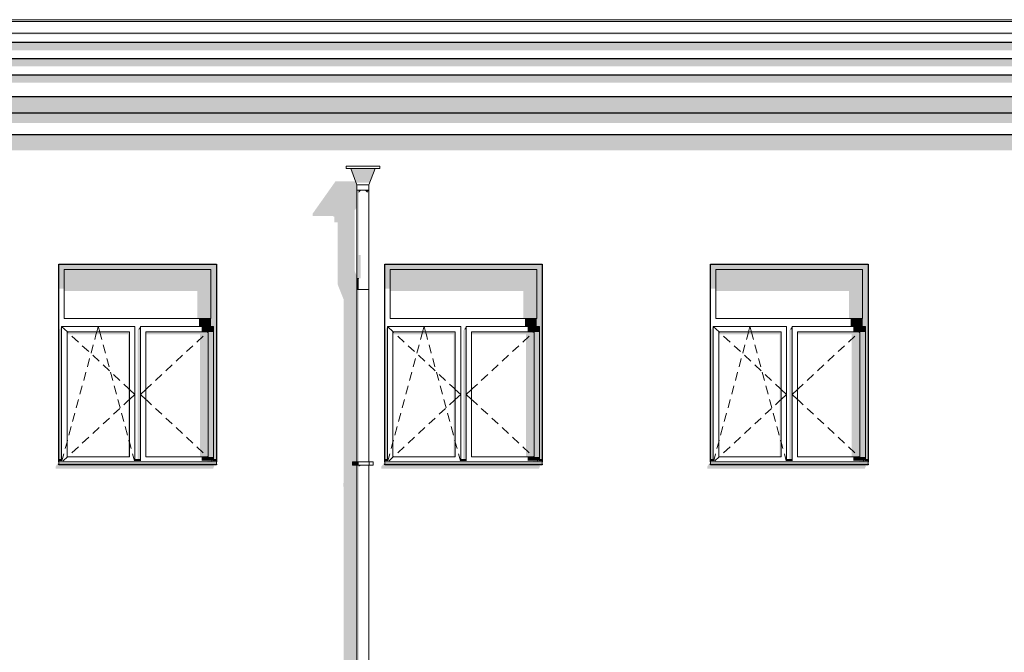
# Model space of a CAD drawing. Header units: millimetres. Extents: x -95523 to 190468, y -7401 to 17692.
# Tile 136 of 139: x 172337 to 181402, y 6478 to 12302. Entities that reach past the tile are written whole.
import ezdxf

# ---------------------------------------------------------------- set-up
doc = ezdxf.new("R2010")
doc.units = ezdxf.units.MM
doc.header["$MEASUREMENT"] = 0
for name, color, linetype in [('1 Молдинги', 7, 'Continuous'), ('Конструктив - Стены Несущие', 7, 'Continuous'), ('Новый_1 ВОДОСТОК', 7, 'Continuous'), ('Новый_1_Конструктив-парапет', 7, 'Continuous'), ('Новый_Фартук парапета', 7, 'Continuous'), ('Окна Archicad', 7, 'Continuous')]:
    doc.layers.add(name, color=color, linetype=linetype)
for name, color, linetype, lineweight in [('1 Молдинги_Ном._пера__21', 7, 'Continuous', 30), ('Новый_1 ВОДОСТОК_Ном._пера__120', 7, 'Continuous', 5), ('Новый_Фартук парапета_Ном._пера__120', 7, 'Continuous', 5), ('Окна Archicad_Ном._пера__120', 7, 'Continuous', 5), ('Окна Archicad_Ном._пера__21', 7, 'Continuous', 30)]:
    doc.layers.add(name, color=color, linetype=linetype, lineweight=lineweight)

# ---------------------------------------------------------------- blocks, each defined once
blk = doc.blocks.new('Элемент Разреза_41_1', base_point=(95180.8, -197.5))
at = {"layer": 'Конструктив - Стены Несущие', "linetype": 'Continuous', "lineweight": 0, "true_color": 0x000000}
blk.add_hatch(color=18, dxfattribs=at).paths.add_polyline_path([(175318.1, 4005.2), (175321, 3996.9), (175321, 3652.5), (175442.6, 3652.5), (175442.6, 4202.1), (175402.6, 4202.1), (175402.6, 4232.1), (175442.6, 4232.1), (175442.6, 6202.1), (175402.6, 6202.1), (175402.6, 6232.1), (175442.6, 6232.1), (175442.6, 7352.5), (175321, 7352.5), (175321, 6047.7), (175318.1, 6035.2), (175318.1, 6005.2), (175321, 5996.9), (175321, 4047.7), (175318.1, 4035.2)])
blk = doc.blocks.new('Элемент Разреза_94_1', base_point=(95180.8, -197.5))
at = {"layer": 'Конструктив - Стены Несущие', "linetype": 'Continuous', "lineweight": 0, "true_color": 0x000000}
for points in [[(175033.8, 10495.7), (175219.6, 10495.7), (175233.8, 10487.1), (175233.8, 10437.1), (175266, 10437.1), (175266, 9864.8), (175271.9, 9846.4), (175321, 9724.3), (175321, 8047.7), (175318.1, 8035.2), (175318.1, 8005.2), (175321, 7996.9), (175321, 7352.5), (175442.6, 7352.5), (175442.6, 8202.1), (175402.6, 8202.1), (175402.6, 8232.1), (175442.6, 8232.1), (175442.6, 9935.9), (175421.6, 9988.2), (175421.6, 10547.1), (175442.6, 10576.9), (175442.6, 10692.5), (175158.8, 10692.5), (175033.8, 10515.7)], [(172668, 8168.2), (174118, 8168.2), (174128, 8192.3), (174120.8, 8192.3), (174127.7, 8202.5), (172698, 8202.5), (172698, 8232.5), (172668, 8188.2)], [(175668, 8188.2), (175668, 8168.2), (177118, 8168.2), (177128, 8192.3), (177120.8, 8192.3), (177127.7, 8202.5), (175698, 8202.5), (175698, 8232.5)], [(178698, 8232.5), (178668, 8188.2), (178668, 8168.2), (180118, 8168.2), (180128, 8192.3), (180120.8, 8192.3), (180127.7, 8202.5), (178698, 8202.5)]]:
    blk.add_hatch(color=18, dxfattribs=at).paths.add_polyline_path(points)
blk = doc.blocks.new('Элемент Разреза_97_1', base_point=(95180.8, -197.5))
at = {"layer": 'Окна Archicad', "linetype": 'Continuous', "lineweight": 0, "true_color": 0x000000}
for points in [[(178748, 10002.5), (180098, 10002.5), (180148, 10002.5), (180148, 10052.5), (178698, 10052.5), (178698, 10002.5)], [(178748, 10002.5), (178698, 10002.5), (178698, 9826.2), (178748, 9826.2)], [(180098, 10002.5), (178748, 10002.5), (178748, 9805), (179973, 9805), (179973, 9552.5), (180098, 9552.5)], [(180123, 8252.5), (180148, 8252.5), (180148, 10002.5), (180098, 10002.5), (180098, 9552.5), (180098, 9477.5), (180123, 9477.5)], [(180098, 9552.5), (179988, 9552.5), (179988, 9477.5), (180098, 9477.5)], [(178723, 9477.5), (178698, 9442.1), (178698, 8252.5), (178723, 8252.5)], [(179423, 8252.5), (179448, 8252.5), (179448, 9452.5), (179430.3, 9452.5), (179423, 9442.1)], [(179430.3, 9452.5), (179448, 9452.5), (179448, 9477.5)], [(180123, 9477.5), (180013, 9477.5), (180013, 9427.5), (180123, 9427.5)], [(179348, 9427.5), (178773, 9427.5), (178773, 9406.2), (179333, 9406.2), (179333, 8277.5), (179348, 8277.5)], [(180073, 9427.5), (179498, 9427.5), (179498, 9406.2), (179998, 9406.2), (179998, 8277.5), (180073, 8277.5)], [(180073, 9427.5), (180073, 8277.5), (180123, 8277.5), (180123, 9427.5)], [(178723, 8252.5), (178699, 8252.5), (178699, 8242.5), (178723, 8242.5)], [(179448, 8252.5), (179424, 8252.5), (179424, 8242.5), (179448, 8242.5)], [(180013, 8277.5), (180013, 8240.9), (180123, 8240.9), (180123, 8277.5)], [(180123, 8252.5), (180123, 8242.5), (180148, 8242.5), (180148, 8252.5)], [(178698, 8202.5), (180148, 8202.5), (180148, 8210.6), (178698, 8210.6)], [(178723, 8242.5), (178699, 8242.5), (178723, 8240.9)], [(179448, 8242.5), (179424, 8242.5), (179448, 8240.9)], [(180148, 8232.5), (180148, 8242.5), (180123, 8242.5), (180123, 8240.9), (180013, 8240.9)]]:
    blk.add_hatch(color=18, dxfattribs=at).paths.add_polyline_path(points)
at = {"layer": 'Окна Archicad_Ном._пера__120', "color": 7, "linetype": 'Continuous', "lineweight": 5}
for p, q in [((178748, 10002.5), (178748, 9552.5)), ((180098, 10002.5), (178748, 10002.5)), ((180098, 9552.5), (180098, 10002.5)), ((178748, 9552.5), (180098, 9552.5)), ((178723, 9427.5), (178723, 9477.5)), ((178723, 9477.5), (179398, 9477.5)), ((178723, 9477.5), (178777, 9427.5)), ((179047, 9427.5), (179060.5, 9477.5)), ((179074, 9427.5), (179060.5, 9477.5)), ((179398, 9477.5), (179398, 9427.5)), ((179448, 9427.5), (179448, 9477.5)), ((179448, 9477.5), (180123, 9477.5)), ((180123, 9477.5), (180069, 9427.5)), ((180123, 9477.5), (180123, 9427.5)), ((178723, 8277.5), (178723, 9427.5)), ((178773, 9427.5), (178773, 8277.5)), ((179348, 9427.5), (178773, 9427.5)), ((178777, 9427.5), (178781.7, 9423.1)), ((178818.4, 9389.1), (178877.1, 9334.8)), ((179028, 9357), (179039.7, 9400.2)), ((179039.7, 9400.2), (179047, 9427.5)), ((179081.4, 9400.2), (179074, 9427.5)), ((179093, 9357), (179081.4, 9400.2)), ((179348, 8277.5), (179348, 9427.5)), ((179398, 9427.5), (179398, 8277.5)), ((179448, 8277.5), (179448, 9427.5)), ((179498, 9427.5), (179498, 8277.5)), ((180073, 9427.5), (179498, 9427.5)), ((180027.6, 9389.1), (179968.9, 9334.8)), ((180069, 9427.5), (180064.3, 9423.1)), ((180073, 8277.5), (180073, 9427.5)), ((180123, 9427.5), (180123, 8277.5)), ((178913.8, 9300.8), (178972.5, 9246.5)), ((178994.1, 9231.5), (179014.9, 9308.7)), ((179126.9, 9231.5), (179106.1, 9308.7)), ((179932.2, 9300.8), (179873.5, 9246.5)), ((178960.2, 9106), (178981.1, 9183.2)), ((179009.2, 9212.5), (179067.9, 9158.1)), ((179160.8, 9106), (179139.9, 9183.2)), ((179836.8, 9212.5), (179778.1, 9158.1)), ((179104.6, 9124.2), (179163.3, 9069.8)), ((179741.4, 9124.2), (179682.7, 9069.8)), ((178926.3, 8980.5), (178947.2, 9057.7)), ((179194.7, 8980.5), (179173.8, 9057.7)), ((179199.9, 9035.8), (179258.6, 8981.5)), ((179646.1, 9035.8), (179587.4, 8981.5)), ((178892.4, 8855), (178913.3, 8932.2)), ((179228.6, 8855), (179207.7, 8932.2)), ((179295.3, 8947.5), (179339.3, 8906.8)), ((179339.3, 8906.8), (179348, 8898.8)), ((179348, 8898.8), (179398, 8852.5)), ((179498, 8898.8), (179448, 8852.5)), ((179506.7, 8906.8), (179498, 8898.8)), ((179550.7, 8947.5), (179506.7, 8906.8)), ((178858.6, 8729.5), (178879.4, 8806.7)), ((179262.5, 8729.5), (179241.6, 8806.7)), ((179295.3, 8757.4), (179339.3, 8798.1)), ((179339.3, 8798.1), (179348, 8806.2)), ((179348, 8806.2), (179398, 8852.5)), ((179498, 8806.2), (179448, 8852.5)), ((179506.7, 8798.1), (179498, 8806.2)), ((179550.7, 8757.4), (179506.7, 8798.1)), ((179199.9, 8669.1), (179258.6, 8723.4)), ((179646.1, 8669.1), (179587.4, 8723.4)), ((178824.7, 8604), (178845.5, 8681.2)), ((179104.6, 8580.7), (179163.3, 8635.1)), ((179296.3, 8604), (179275.5, 8681.2)), ((179741.4, 8580.7), (179682.7, 8635.1)), ((178790.8, 8478.5), (178811.6, 8555.7)), ((179009.2, 8492.4), (179067.9, 8546.8)), ((179330.2, 8478.5), (179309.4, 8555.7)), ((179836.8, 8492.4), (179778.1, 8546.8)), ((178913.8, 8404.1), (178972.5, 8458.5)), ((179932.2, 8404.1), (179873.5, 8458.5)), ((178756.9, 8353), (178773, 8412.6)), ((178773, 8412.6), (178777.7, 8430.2)), ((178818.4, 8315.8), (178877.1, 8370.1)), ((179348, 8412.6), (179343.3, 8430.2)), ((179364.1, 8353), (179348, 8412.6)), ((180027.6, 8315.8), (179968.9, 8370.1)), ((178723, 8252.5), (178698, 8252.5)), ((178723, 8240.9), (178723, 8277.5)), ((178726.6, 8240.9), (178743.9, 8304.7)), ((178737.6, 8240.9), (178777, 8277.5)), ((178773, 8277.5), (179348, 8277.5)), ((178777, 8277.5), (178781.7, 8281.8)), ((179394.4, 8240.9), (179377.2, 8304.7)), ((179398, 8277.5), (179398, 8240.9)), ((179448, 8252.5), (179398, 8252.5)), ((179448, 8240.9), (179448, 8277.5)), ((179498, 8277.5), (180073, 8277.5)), ((180069, 8277.5), (180064.3, 8281.8)), ((180108.4, 8240.9), (180069, 8277.5)), ((180123, 8277.5), (180123, 8240.9)), ((180148, 8252.5), (180123, 8252.5)), ((178723, 8242.5), (178698, 8242.5)), ((178698, 8232.5), (178698, 8230.6)), ((178698, 8230.6), (178698, 8210.6)), ((180148, 8230.6), (178698, 8230.6)), ((180148, 8210.6), (178698, 8210.6)), ((179448, 8242.5), (179398, 8242.5)), ((180148, 8242.5), (180123, 8242.5)), ((180148, 8232.5), (180148, 8230.6)), ((180148, 8230.6), (180148, 8210.6))]:
    blk.add_line(p, q, dxfattribs=at)
at = {"layer": 'Окна Archicad_Ном._пера__21', "color": 7, "linetype": 'Continuous', "lineweight": 30}
for p, q in [((178698, 10052.5), (180148, 10052.5)), ((178698, 8232.5), (178698, 10052.5)), ((180148, 10052.5), (180148, 8232.5)), ((178698, 8202.5), (178698, 8210.6)), ((180148, 8202.5), (178698, 8202.5)), ((180148, 8210.6), (180148, 8202.5))]:
    blk.add_line(p, q, dxfattribs=at)
blk = doc.blocks.new('Элемент Разреза_98_1', base_point=(95180.8, -197.5))
at = {"layer": 'Окна Archicad', "linetype": 'Continuous', "lineweight": 0, "true_color": 0x000000}
for points in [[(175698, 10052.5), (175698, 10002.5), (175748, 10002.5), (177098, 10002.5), (177148, 10002.5), (177148, 10052.5)], [(175698, 9826.2), (175748, 9826.2), (175748, 10002.5), (175698, 10002.5)], [(177098, 10002.5), (175748, 10002.5), (175748, 9805), (176973, 9805), (176973, 9552.5), (177098, 9552.5)], [(177123, 8252.5), (177148, 8252.5), (177148, 10002.5), (177098, 10002.5), (177098, 9552.5), (177098, 9477.5), (177123, 9477.5)], [(177098, 9552.5), (176988, 9552.5), (176988, 9477.5), (177098, 9477.5)], [(175723, 9477.5), (175698, 9442.1), (175698, 8252.5), (175723, 8252.5)], [(176423, 8252.5), (176448, 8252.5), (176448, 9452.5), (176430.3, 9452.5), (176423, 9442.1)], [(176430.3, 9452.5), (176448, 9452.5), (176448, 9477.5)], [(177013, 9427.5), (177123, 9427.5), (177123, 9477.5), (177013, 9477.5)], [(175773, 9427.5), (175773, 9406.2), (176333, 9406.2), (176333, 8277.5), (176348, 8277.5), (176348, 9427.5)], [(177073, 9427.5), (176498, 9427.5), (176498, 9406.2), (176998, 9406.2), (176998, 8277.5), (177073, 8277.5)], [(177073, 9427.5), (177073, 8277.5), (177123, 8277.5), (177123, 9427.5)], [(175699, 8252.5), (175699, 8242.5), (175723, 8242.5), (175723, 8252.5)], [(176424, 8252.5), (176424, 8242.5), (176448, 8242.5), (176448, 8252.5)], [(177123, 8277.5), (177013, 8277.5), (177013, 8240.9), (177123, 8240.9)], [(177123, 8252.5), (177123, 8242.5), (177148, 8242.5), (177148, 8252.5)], [(175698, 8202.5), (177148, 8202.5), (177148, 8210.6), (175698, 8210.6)], [(175723, 8242.5), (175699, 8242.5), (175723, 8240.9)], [(176448, 8242.5), (176424, 8242.5), (176448, 8240.9)], [(177148, 8232.5), (177148, 8242.5), (177123, 8242.5), (177123, 8240.9), (177013, 8240.9)]]:
    blk.add_hatch(color=18, dxfattribs=at).paths.add_polyline_path(points)
at = {"layer": 'Окна Archicad_Ном._пера__120', "color": 7, "linetype": 'Continuous', "lineweight": 5}
for p, q in [((175748, 10002.5), (175748, 9552.5)), ((177098, 10002.5), (175748, 10002.5)), ((177098, 9552.5), (177098, 10002.5)), ((175748, 9552.5), (177098, 9552.5)), ((175723, 9427.5), (175723, 9477.5)), ((175723, 9477.5), (176398, 9477.5)), ((175723, 9477.5), (175777, 9427.5)), ((176047, 9427.5), (176060.5, 9477.5)), ((176074, 9427.5), (176060.5, 9477.5)), ((176398, 9477.5), (176398, 9427.5)), ((176448, 9427.5), (176448, 9477.5)), ((176448, 9477.5), (177123, 9477.5)), ((177123, 9477.5), (177069, 9427.5)), ((177123, 9477.5), (177123, 9427.5)), ((175723, 8277.5), (175723, 9427.5)), ((175773, 9427.5), (175773, 8277.5)), ((176348, 9427.5), (175773, 9427.5)), ((175777, 9427.5), (175781.7, 9423.1)), ((175818.4, 9389.1), (175877.1, 9334.8)), ((176028, 9357), (176039.7, 9400.2)), ((176039.7, 9400.2), (176047, 9427.5)), ((176081.4, 9400.2), (176074, 9427.5)), ((176093, 9357), (176081.4, 9400.2)), ((176348, 8277.5), (176348, 9427.5)), ((176398, 9427.5), (176398, 8277.5)), ((176448, 8277.5), (176448, 9427.5)), ((176498, 9427.5), (176498, 8277.5)), ((177073, 9427.5), (176498, 9427.5)), ((177027.6, 9389.1), (176968.9, 9334.8)), ((177069, 9427.5), (177064.3, 9423.1)), ((177073, 8277.5), (177073, 9427.5)), ((177123, 9427.5), (177123, 8277.5)), ((175913.8, 9300.8), (175972.5, 9246.5)), ((175994.1, 9231.5), (176014.9, 9308.7)), ((176126.9, 9231.5), (176106.1, 9308.7)), ((176932.2, 9300.8), (176873.5, 9246.5)), ((175960.2, 9106), (175981.1, 9183.2)), ((176009.2, 9212.5), (176067.9, 9158.1)), ((176160.8, 9106), (176139.9, 9183.2)), ((176836.8, 9212.5), (176778.1, 9158.1)), ((176104.6, 9124.2), (176163.3, 9069.8)), ((176741.4, 9124.2), (176682.7, 9069.8)), ((175926.3, 8980.5), (175947.2, 9057.7)), ((176194.7, 8980.5), (176173.8, 9057.7)), ((176199.9, 9035.8), (176258.6, 8981.5)), ((176646.1, 9035.8), (176587.4, 8981.5)), ((175892.4, 8855), (175913.3, 8932.2)), ((176228.6, 8855), (176207.7, 8932.2)), ((176295.3, 8947.5), (176339.3, 8906.8)), ((176339.3, 8906.8), (176348, 8898.8)), ((176348, 8898.8), (176398, 8852.5)), ((176498, 8898.8), (176448, 8852.5)), ((176506.7, 8906.8), (176498, 8898.8)), ((176550.7, 8947.5), (176506.7, 8906.8)), ((175858.6, 8729.5), (175879.4, 8806.7)), ((176262.5, 8729.5), (176241.6, 8806.7)), ((176295.3, 8757.4), (176339.3, 8798.1)), ((176339.3, 8798.1), (176348, 8806.2)), ((176348, 8806.2), (176398, 8852.5)), ((176498, 8806.2), (176448, 8852.5)), ((176506.7, 8798.1), (176498, 8806.2)), ((176550.7, 8757.4), (176506.7, 8798.1)), ((176199.9, 8669.1), (176258.6, 8723.4)), ((176646.1, 8669.1), (176587.4, 8723.4)), ((175824.7, 8604), (175845.5, 8681.2)), ((176104.6, 8580.7), (176163.3, 8635.1)), ((176296.3, 8604), (176275.5, 8681.2)), ((176741.4, 8580.7), (176682.7, 8635.1)), ((175790.8, 8478.5), (175811.6, 8555.7)), ((176009.2, 8492.4), (176067.9, 8546.8)), ((176330.2, 8478.5), (176309.4, 8555.7)), ((176836.8, 8492.4), (176778.1, 8546.8)), ((175913.8, 8404.1), (175972.5, 8458.5)), ((176932.2, 8404.1), (176873.5, 8458.5)), ((175756.9, 8353), (175773, 8412.6)), ((175773, 8412.6), (175777.7, 8430.2)), ((175818.4, 8315.8), (175877.1, 8370.1)), ((176348, 8412.6), (176343.3, 8430.2)), ((176364.1, 8353), (176348, 8412.6)), ((177027.6, 8315.8), (176968.9, 8370.1)), ((175723, 8252.5), (175698, 8252.5)), ((175723, 8240.9), (175723, 8277.5)), ((175726.6, 8240.9), (175743.9, 8304.7)), ((175737.6, 8240.9), (175777, 8277.5)), ((175773, 8277.5), (176348, 8277.5)), ((175777, 8277.5), (175781.7, 8281.8)), ((176394.4, 8240.9), (176377.2, 8304.7)), ((176398, 8277.5), (176398, 8240.9)), ((176448, 8252.5), (176398, 8252.5)), ((176448, 8240.9), (176448, 8277.5)), ((176498, 8277.5), (177073, 8277.5)), ((177069, 8277.5), (177064.3, 8281.8)), ((177108.4, 8240.9), (177069, 8277.5)), ((177123, 8277.5), (177123, 8240.9)), ((177148, 8252.5), (177123, 8252.5)), ((175723, 8242.5), (175698, 8242.5)), ((175698, 8232.5), (175698, 8230.6)), ((175698, 8230.6), (175698, 8210.6)), ((177148, 8230.6), (175698, 8230.6)), ((177148, 8210.6), (175698, 8210.6)), ((176448, 8242.5), (176398, 8242.5)), ((177148, 8242.5), (177123, 8242.5)), ((177148, 8232.5), (177148, 8230.6)), ((177148, 8230.6), (177148, 8210.6))]:
    blk.add_line(p, q, dxfattribs=at)
at = {"layer": 'Окна Archicad_Ном._пера__21', "color": 7, "linetype": 'Continuous', "lineweight": 30}
for p, q in [((175698, 8232.5), (175698, 10052.5)), ((175698, 10052.5), (177148, 10052.5)), ((177148, 10052.5), (177148, 8232.5)), ((175698, 8202.5), (175698, 8210.6)), ((177148, 8202.5), (175698, 8202.5)), ((177148, 8210.6), (177148, 8202.5))]:
    blk.add_line(p, q, dxfattribs=at)
blk = doc.blocks.new('Элемент Разреза_99_1', base_point=(95180.8, -197.5))
at = {"layer": 'Окна Archicad', "linetype": 'Continuous', "lineweight": 0, "true_color": 0x000000}
for points in [[(172748, 10002.5), (174098, 10002.5), (174148, 10002.5), (174148, 10052.5), (172698, 10052.5), (172698, 10002.5)], [(172698, 9826.2), (172748, 9826.2), (172748, 10002.5), (172698, 10002.5)], [(174098, 10002.5), (172748, 10002.5), (172748, 9805), (173973, 9805), (173973, 9552.5), (174098, 9552.5)], [(174123, 8252.5), (174148, 8252.5), (174148, 10002.5), (174098, 10002.5), (174098, 9552.5), (174098, 9477.5), (174123, 9477.5)], [(174098, 9552.5), (173988, 9552.5), (173988, 9477.5), (174098, 9477.5)], [(172723, 9477.5), (172698, 9442.1), (172698, 8252.5), (172723, 8252.5)], [(173423, 8252.5), (173448, 8252.5), (173448, 9452.5), (173430.3, 9452.5), (173423, 9442.1)], [(173430.3, 9452.5), (173448, 9452.5), (173448, 9477.5)], [(174123, 9477.5), (174013, 9477.5), (174013, 9427.5), (174123, 9427.5)], [(173348, 9427.5), (172773, 9427.5), (172773, 9406.2), (173333, 9406.2), (173333, 8277.5), (173348, 8277.5)], [(173498, 9427.5), (173498, 9406.2), (173998, 9406.2), (173998, 8277.5), (174073, 8277.5), (174073, 9427.5)], [(174073, 9427.5), (174073, 8277.5), (174123, 8277.5), (174123, 9427.5)], [(172723, 8252.5), (172699, 8252.5), (172699, 8242.5), (172723, 8242.5)], [(173424, 8242.5), (173448, 8242.5), (173448, 8252.5), (173424, 8252.5)], [(174123, 8277.5), (174013, 8277.5), (174013, 8240.9), (174123, 8240.9)], [(174148, 8252.5), (174123, 8252.5), (174123, 8242.5), (174148, 8242.5)], [(172698, 8202.5), (174148, 8202.5), (174148, 8210.6), (172698, 8210.6)], [(172723, 8242.5), (172699, 8242.5), (172723, 8240.9)], [(173448, 8242.5), (173424, 8242.5), (173448, 8240.9)], [(174148, 8232.5), (174148, 8242.5), (174123, 8242.5), (174123, 8240.9), (174013, 8240.9)]]:
    blk.add_hatch(color=18, dxfattribs=at).paths.add_polyline_path(points)
at = {"layer": 'Окна Archicad_Ном._пера__120', "color": 7, "linetype": 'Continuous', "lineweight": 5}
for p, q in [((172748, 10002.5), (172748, 9552.5)), ((174098, 10002.5), (172748, 10002.5)), ((174098, 9552.5), (174098, 10002.5)), ((172748, 9552.5), (174098, 9552.5)), ((172723, 9427.5), (172723, 9477.5)), ((172723, 9477.5), (173398, 9477.5)), ((172723, 9477.5), (172777, 9427.5)), ((173047, 9427.5), (173060.5, 9477.5)), ((173074, 9427.5), (173060.5, 9477.5)), ((173398, 9477.5), (173398, 9427.5)), ((173448, 9427.5), (173448, 9477.5)), ((173448, 9477.5), (174123, 9477.5)), ((174123, 9477.5), (174069, 9427.5)), ((174123, 9477.5), (174123, 9427.5)), ((172723, 8277.5), (172723, 9427.5)), ((172773, 9427.5), (172773, 8277.5)), ((173348, 9427.5), (172773, 9427.5)), ((172777, 9427.5), (172781.7, 9423.1)), ((172818.4, 9389.1), (172877.1, 9334.8)), ((173028, 9357), (173039.7, 9400.2)), ((173039.7, 9400.2), (173047, 9427.5)), ((173081.4, 9400.2), (173074, 9427.5)), ((173093, 9357), (173081.4, 9400.2)), ((173348, 8277.5), (173348, 9427.5)), ((173398, 9427.5), (173398, 8277.5)), ((173448, 8277.5), (173448, 9427.5)), ((173498, 9427.5), (173498, 8277.5)), ((174073, 9427.5), (173498, 9427.5)), ((174027.6, 9389.1), (173968.9, 9334.8)), ((174069, 9427.5), (174064.3, 9423.1)), ((174073, 8277.5), (174073, 9427.5)), ((174123, 9427.5), (174123, 8277.5)), ((172913.8, 9300.8), (172972.5, 9246.5)), ((172994.1, 9231.5), (173014.9, 9308.7)), ((173126.9, 9231.5), (173106.1, 9308.7)), ((173932.2, 9300.8), (173873.5, 9246.5)), ((172960.2, 9106), (172981.1, 9183.2)), ((173009.2, 9212.5), (173067.9, 9158.1)), ((173160.8, 9106), (173139.9, 9183.2)), ((173836.8, 9212.5), (173778.1, 9158.1)), ((173104.6, 9124.2), (173163.3, 9069.8)), ((173741.4, 9124.2), (173682.7, 9069.8)), ((172926.3, 8980.5), (172947.2, 9057.7)), ((173194.7, 8980.5), (173173.8, 9057.7)), ((173199.9, 9035.8), (173258.6, 8981.5)), ((173646.1, 9035.8), (173587.4, 8981.5)), ((172892.4, 8855), (172913.3, 8932.2)), ((173228.6, 8855), (173207.7, 8932.2)), ((173295.3, 8947.5), (173339.3, 8906.8)), ((173339.3, 8906.8), (173348, 8898.8)), ((173348, 8898.8), (173398, 8852.5)), ((173498, 8898.8), (173448, 8852.5)), ((173506.7, 8906.8), (173498, 8898.8)), ((173550.7, 8947.5), (173506.7, 8906.8)), ((172858.6, 8729.5), (172879.4, 8806.7)), ((173262.5, 8729.5), (173241.6, 8806.7)), ((173295.3, 8757.4), (173339.3, 8798.1)), ((173339.3, 8798.1), (173348, 8806.2)), ((173348, 8806.2), (173398, 8852.5)), ((173498, 8806.2), (173448, 8852.5)), ((173506.7, 8798.1), (173498, 8806.2)), ((173550.7, 8757.4), (173506.7, 8798.1)), ((173199.9, 8669.1), (173258.6, 8723.4)), ((173646.1, 8669.1), (173587.4, 8723.4)), ((172824.7, 8604), (172845.5, 8681.2)), ((173104.6, 8580.7), (173163.3, 8635.1)), ((173296.3, 8604), (173275.5, 8681.2)), ((173741.4, 8580.7), (173682.7, 8635.1)), ((172790.8, 8478.5), (172811.6, 8555.7)), ((173009.2, 8492.4), (173067.9, 8546.8)), ((173330.2, 8478.5), (173309.4, 8555.7)), ((173836.8, 8492.4), (173778.1, 8546.8)), ((172913.8, 8404.1), (172972.5, 8458.5)), ((173932.2, 8404.1), (173873.5, 8458.5)), ((172756.9, 8353), (172773, 8412.6)), ((172773, 8412.6), (172777.7, 8430.2)), ((172818.4, 8315.8), (172877.1, 8370.1)), ((173348, 8412.6), (173343.3, 8430.2)), ((173364.1, 8353), (173348, 8412.6)), ((174027.6, 8315.8), (173968.9, 8370.1)), ((172723, 8252.5), (172698, 8252.5)), ((172723, 8240.9), (172723, 8277.5)), ((172726.6, 8240.9), (172743.9, 8304.7)), ((172737.6, 8240.9), (172777, 8277.5)), ((172773, 8277.5), (173348, 8277.5)), ((172777, 8277.5), (172781.7, 8281.8)), ((173394.4, 8240.9), (173377.2, 8304.7)), ((173398, 8277.5), (173398, 8240.9)), ((173448, 8252.5), (173398, 8252.5)), ((173448, 8240.9), (173448, 8277.5)), ((173498, 8277.5), (174073, 8277.5)), ((174069, 8277.5), (174064.3, 8281.8)), ((174108.4, 8240.9), (174069, 8277.5)), ((174123, 8277.5), (174123, 8240.9)), ((174148, 8252.5), (174123, 8252.5)), ((172723, 8242.5), (172698, 8242.5)), ((172698, 8232.5), (172698, 8230.6)), ((172698, 8230.6), (172698, 8210.6)), ((174148, 8230.6), (172698, 8230.6)), ((174148, 8210.6), (172698, 8210.6)), ((173448, 8242.5), (173398, 8242.5)), ((174148, 8242.5), (174123, 8242.5)), ((174148, 8232.5), (174148, 8230.6)), ((174148, 8230.6), (174148, 8210.6))]:
    blk.add_line(p, q, dxfattribs=at)
at = {"layer": 'Окна Archicad_Ном._пера__21', "color": 7, "linetype": 'Continuous', "lineweight": 30}
for p, q in [((172698, 10052.5), (174148, 10052.5)), ((172698, 8232.5), (172698, 10052.5)), ((174148, 10052.5), (174148, 8232.5)), ((172698, 8202.5), (172698, 8210.6)), ((174148, 8202.5), (172698, 8202.5)), ((174148, 8210.6), (174148, 8202.5))]:
    blk.add_line(p, q, dxfattribs=at)
blk = doc.blocks.new('Элемент Разреза_114_1', base_point=(95180.8, -197.5))
at = {"layer": 'Новый_1_Конструктив-парапет', "linetype": 'Continuous', "lineweight": 0, "true_color": 0x000000}
for points in [[(145398, 11245), (145398, 11100.1), (187268.3, 11100.1), (187270.1, 11102.6), (187347, 11102.6), (187347, 11242.5), (145418, 11242.5), (145418, 11245)], [(175158.8, 10692.5), (175442.6, 10692.5), (175442.6, 10782.5), (175431.1, 10812.7), (175243.8, 10812.7)]]:
    blk.add_hatch(color=18, dxfattribs=at).paths.add_polyline_path(points)
blk = doc.blocks.new('Элемент Разреза_118_1', base_point=(95180.8, -197.5))
at = {"layer": 'Новый_1 ВОДОСТОК', "linetype": 'Continuous', "lineweight": 0, "true_color": 0x000000}
for points in [[(175609.7, 10932.5), (175385.5, 10932.5), (175435.5, 10801), (175559.7, 10801)], [(175442.6, 10732.5), (175442.6, 10142.2), (175446.8, 10139.6), (175446.8, 10732.5)], [(175446.8, 10732.5), (175446.8, 10139.6), (175458.7, 10137.3), (175458.7, 10732.5)], [(175476.6, 10732.5), (175458.7, 10732.5), (175458.7, 10709.7), (175476.6, 10726.5)], [(175476.6, 10732.5), (175476.6, 10726.5), (175497.6, 10732.5)], [(175497.6, 10732.5), (175518.7, 10726.5), (175518.7, 10732.5)], [(175518.7, 10732.5), (175518.7, 10726.5), (175536.5, 10709.7), (175536.5, 10732.5)], [(175536.5, 10709.7), (175548.4, 10726.5), (175548.4, 10732.5), (175536.5, 10732.5)], [(175552.6, 10732.5), (175548.4, 10732.5), (175548.4, 10726.5)], [(175446.8, 10139.6), (175442.6, 10142.2), (175442.6, 9927.6), (175446.8, 9925)], [(175446.8, 10139.6), (175446.8, 9925), (175458.7, 9922.7), (175458.7, 10137.3)], [(175458.7, 10137.3), (175458.7, 9922.7), (175476.6, 9921.2), (175476.6, 10135.8)], [(175442.6, 9817.6), (175446.8, 9817.6), (175446.8, 9925), (175442.6, 9927.6)], [(175446.8, 9925), (175446.8, 9817.6), (175458.7, 9817.6), (175458.7, 9922.7)], [(175458.7, 9922.7), (175458.7, 9919.1), (175476.6, 9921.2)], [(175446.8, 9817.6), (175442.6, 9817.6), (175442.6, 8232.1), (175446.8, 8232.1)], [(175446.8, 8232.1), (175458.7, 8232.1), (175458.7, 9817.6), (175446.8, 9817.6)], [(175440.6, 8202.1), (175440.6, 8232.1), (175402.6, 8232.1), (175402.6, 8202.1)], [(175440.6, 8232.1), (175440.6, 8202.1), (175444.9, 8202.1), (175444.9, 8232.1)], [(175442.6, 6232.1), (175446.8, 6232.1), (175446.8, 8202.1), (175442.6, 8202.1)], [(175457.3, 8202.1), (175457.3, 8232.1), (175444.9, 8232.1), (175444.9, 8202.1)], [(175458.7, 8202.1), (175446.8, 8202.1), (175446.8, 6232.1), (175458.7, 6232.1)], [(175476.6, 8202.1), (175458.7, 8202.1), (175458.7, 8191.6), (175468.4, 8191.6), (175476.6, 8198.4)], [(175497.6, 8202.1), (175476.6, 8202.1), (175476.6, 8198.4), (175495, 8198.4), (175497.6, 8199.6)], [(175518.7, 8202.1), (175497.6, 8202.1), (175497.6, 8199.6), (175517.7, 8199.6), (175518.7, 8200)], [(175518.7, 8202.1), (175518.7, 8200), (175536.4, 8200), (175536.5, 8200), (175536.5, 8202.1)], [(175548.4, 8202.1), (175536.5, 8202.1), (175536.5, 8200), (175548.4, 8200)], [(175552.6, 8202.1), (175548.4, 8202.1), (175548.4, 8200), (175548.6, 8199.7), (175552.6, 8199.7)], [(175440.6, 6202.1), (175440.6, 6232.1), (175402.6, 6232.1), (175402.6, 6202.1)], [(175440.6, 6232.1), (175440.6, 6202.1), (175444.9, 6202.1), (175444.9, 6232.1)], [(175446.8, 6202.1), (175442.6, 6202.1), (175442.6, 4232.1), (175446.8, 4232.1)], [(175457.3, 6202.1), (175457.3, 6232.1), (175444.9, 6232.1), (175444.9, 6202.1)], [(175458.7, 6202.1), (175446.8, 6202.1), (175446.8, 4232.1), (175458.7, 4232.1)], [(175476.6, 6202.1), (175458.7, 6202.1), (175458.7, 6191.6), (175468.4, 6191.6), (175476.6, 6198.4)], [(175497.6, 6202.1), (175476.6, 6202.1), (175476.6, 6198.4), (175495, 6198.4), (175497.6, 6199.6)], [(175518.7, 6202.1), (175497.6, 6202.1), (175497.6, 6199.6), (175517.7, 6199.6), (175518.7, 6200)], [(175536.5, 6202.1), (175518.7, 6202.1), (175518.7, 6200), (175536.4, 6200), (175536.5, 6200)], [(175548.4, 6202.1), (175536.5, 6202.1), (175536.5, 6200), (175548.4, 6200)], [(175548.4, 6202.1), (175548.4, 6200), (175548.6, 6199.7), (175552.6, 6199.7), (175552.6, 6202.1)], [(175440.6, 4202.1), (175440.6, 4232.1), (175402.6, 4232.1), (175402.6, 4202.1)], [(175440.6, 4232.1), (175440.6, 4202.1), (175444.9, 4202.1), (175444.9, 4232.1)], [(175442.6, 4202.1), (175442.6, 2232.1), (175446.8, 2232.1), (175446.8, 4202.1)], [(175457.3, 4202.1), (175457.3, 4232.1), (175444.9, 4232.1), (175444.9, 4202.1)], [(175458.7, 4202.1), (175446.8, 4202.1), (175446.8, 2232.1), (175458.7, 2232.1)], [(175458.7, 4202.1), (175458.7, 4191.6), (175468.4, 4191.6), (175476.6, 4198.4), (175476.6, 4202.1)], [(175476.6, 4202.1), (175476.6, 4198.4), (175495, 4198.4), (175497.6, 4199.6), (175497.6, 4202.1)], [(175518.7, 4202.1), (175497.6, 4202.1), (175497.6, 4199.6), (175517.7, 4199.6), (175518.7, 4200)], [(175536.5, 4202.1), (175518.7, 4202.1), (175518.7, 4200), (175536.4, 4200), (175536.5, 4200)], [(175548.4, 4202.1), (175536.5, 4202.1), (175536.5, 4200), (175548.4, 4200)], [(175552.6, 4202.1), (175548.4, 4202.1), (175548.4, 4200), (175548.6, 4199.7), (175552.6, 4199.7)], [(175440.6, 2202.1), (175440.6, 2232.1), (175402.6, 2232.1), (175402.6, 2202.1)], [(175440.6, 2232.1), (175440.6, 2202.1), (175444.9, 2202.1), (175444.9, 2232.1)], [(175442.6, 232.1), (175446.8, 232.1), (175446.8, 2202.1), (175442.6, 2202.1)], [(175457.3, 2202.1), (175457.3, 2232.1), (175444.9, 2232.1), (175444.9, 2202.1)], [(175446.8, 232.1), (175458.7, 232.1), (175458.7, 2202.1), (175446.8, 2202.1)], [(175476.6, 2202.1), (175458.7, 2202.1), (175458.7, 2191.6), (175468.4, 2191.6), (175476.6, 2198.4)], [(175497.6, 2202.1), (175476.6, 2202.1), (175476.6, 2198.4), (175495, 2198.4), (175497.6, 2199.6)], [(175497.6, 2199.6), (175517.7, 2199.6), (175518.7, 2200), (175518.7, 2202.1), (175497.6, 2202.1)], [(175536.5, 2202.1), (175518.7, 2202.1), (175518.7, 2200), (175536.4, 2200), (175536.5, 2200)], [(175548.4, 2202.1), (175536.5, 2202.1), (175536.5, 2200), (175548.4, 2200)], [(175552.6, 2202.1), (175548.4, 2202.1), (175548.4, 2200), (175548.6, 2199.7), (175552.6, 2199.7)], [(175440.6, 202.1), (175440.6, 232.1), (175402.6, 232.1), (175402.6, 202.1)], [(175440.6, 232.1), (175440.6, 202.1), (175444.9, 202.1), (175444.9, 232.1)], [(175446.8, 202.1), (175442.6, 202.1), (175442.6, 102.1), (175446.8, 102.1)], [(175457.3, 202.1), (175457.3, 232.1), (175444.9, 232.1), (175444.9, 202.1)], [(175446.8, 102.1), (175458.7, 102.1), (175458.7, 202.1), (175446.8, 202.1)], [(175476.6, 202.1), (175458.7, 202.1), (175458.7, 191.6), (175468.4, 191.6), (175476.6, 198.4)], [(175476.6, 202.1), (175476.6, 198.4), (175495, 198.4), (175497.6, 199.6), (175497.6, 202.1)], [(175518.7, 202.1), (175497.6, 202.1), (175497.6, 199.6), (175517.7, 199.6), (175518.7, 200)], [(175536.5, 202.1), (175518.7, 202.1), (175518.7, 200), (175536.4, 200), (175536.5, 200)], [(175536.5, 200), (175548.4, 200), (175548.4, 202.1), (175536.5, 202.1)], [(175552.6, 202.1), (175548.4, 202.1), (175548.4, 200), (175548.6, 199.7), (175552.6, 199.7)], [(175446.8, 102.1), (175442.6, 102.1), (175442.6, 2.1), (175446.8, 10.8)], [(175446.8, 102.1), (175446.8, 10.8), (175458.7, 18.2), (175458.7, 102.1)], [(175442.6, -104), (175446.8, -89.1), (175446.8, 10.8), (175442.6, 2.1)], [(175458.7, 18.2), (175446.8, 10.8), (175446.8, 4.9)], [(175442.6, -104), (175446.8, -118.9), (175446.8, -89.1)], [(175458.7, -76.5), (175446.8, -89.1), (175446.8, -118.9), (175458.7, -131.5)], [(175458.7, -76.5), (175458.7, -131.5), (175476.6, -139.9), (175476.6, -70.8), (175476.6, -68)], [(175476.6, -68), (175476.6, -70.8), (175476.6, -139.9), (175497.6, -142.9), (175497.6, -65.1)], [(175497.6, -65.1), (175497.6, -142.9), (175518.7, -139.9), (175518.7, -70.8), (175518.7, -68)], [(175518.7, -68), (175518.7, -70.8), (175518.7, -139.9), (175536.5, -131.5), (175536.5, -76.5)], [(175548.4, -89.1), (175536.5, -76.5), (175536.5, -131.5), (175548.4, -118.9)], [(175552.6, -104), (175548.4, -89.1), (175548.4, -118.9)]]:
    blk.add_hatch(color=18, dxfattribs=at).paths.add_polyline_path(points)
at = {"layer": 'Новый_1 ВОДОСТОК_Ном._пера__120', "color": 7, "linetype": 'Continuous', "lineweight": 5}
for p, q in [((175652.6, 10952.5), (175342.6, 10952.5)), ((175342.6, 10932.5), (175342.6, 10952.5)), ((175652.6, 10932.5), (175342.6, 10932.5)), ((175442.6, 10782.5), (175385.5, 10932.5)), ((175609.7, 10932.5), (175552.6, 10782.5)), ((175652.6, 10952.5), (175652.6, 10932.5)), ((175552.6, 10782.5), (175442.6, 10782.5)), ((175442.6, 10732.5), (175442.6, 10782.5)), ((175442.6, 10732.5), (175442.6, 10142.2)), ((175552.6, 10732.5), (175442.6, 10732.5)), ((175552.6, 10782.5), (175552.6, 10732.5)), ((175552.6, 10732.5), (175552.6, 10142.2)), ((175442.6, 10142.2), (175442.6, 9927.6)), ((175552.6, 10142.2), (175552.6, 9927.6)), ((175442.6, 9927.6), (175442.6, 9817.6)), ((175552.6, 9927.6), (175552.6, 9817.6)), ((175442.6, 9817.6), (175442.6, 8232.1)), ((175442.6, 9817.6), (175446.8, 9817.6)), ((175446.8, 9817.6), (175458.7, 9817.6)), ((175458.7, 9817.6), (175476.6, 9817.6)), ((175476.6, 9817.6), (175497.6, 9817.6)), ((175497.6, 9817.6), (175518.7, 9817.6)), ((175518.7, 9817.6), (175536.5, 9817.6)), ((175536.5, 9817.6), (175548.4, 9817.6)), ((175548.4, 9817.6), (175552.6, 9817.6)), ((175552.6, 9817.6), (175552.6, 8232.1)), ((175440.6, 8232.1), (175402.6, 8232.1)), ((175402.6, 8202.1), (175402.6, 8232.1)), ((175440.6, 8202.1), (175402.6, 8202.1)), ((175444.9, 8232.1), (175440.6, 8232.1)), ((175440.6, 8202.1), (175440.6, 8232.1)), ((175444.9, 8202.1), (175440.6, 8202.1)), ((175442.6, 8202.1), (175442.6, 6232.1)), ((175457.3, 8232.1), (175444.9, 8232.1)), ((175457.3, 8202.1), (175444.9, 8202.1)), ((175475.8, 8232.1), (175457.3, 8232.1)), ((175475.8, 8202.1), (175457.3, 8202.1)), ((175497.6, 8232.1), (175475.8, 8232.1)), ((175497.6, 8202.1), (175475.8, 8202.1)), ((175519.4, 8232.1), (175497.6, 8232.1)), ((175519.4, 8202.1), (175497.6, 8202.1)), ((175537.9, 8232.1), (175519.4, 8232.1)), ((175537.9, 8202.1), (175519.4, 8202.1)), ((175550.3, 8232.1), (175537.9, 8232.1)), ((175550.3, 8202.1), (175537.9, 8202.1)), ((175554.6, 8232.1), (175550.3, 8232.1)), ((175554.6, 8202.1), (175550.3, 8202.1)), ((175552.6, 8202.1), (175552.6, 6232.1)), ((175592.6, 8232.1), (175554.6, 8232.1)), ((175554.6, 8202.1), (175554.6, 8232.1)), ((175592.6, 8202.1), (175554.6, 8202.1)), ((175592.6, 8202.1), (175592.6, 8232.1)), ((175440.6, 6232.1), (175402.6, 6232.1)), ((175402.6, 6202.1), (175402.6, 6232.1)), ((175440.6, 6202.1), (175402.6, 6202.1)), ((175444.9, 6232.1), (175440.6, 6232.1)), ((175440.6, 6202.1), (175440.6, 6232.1)), ((175444.9, 6202.1), (175440.6, 6202.1)), ((175442.6, 6202.1), (175442.6, 4232.1)), ((175457.3, 6232.1), (175444.9, 6232.1)), ((175457.3, 6202.1), (175444.9, 6202.1)), ((175475.8, 6232.1), (175457.3, 6232.1)), ((175475.8, 6202.1), (175457.3, 6202.1)), ((175497.6, 6232.1), (175475.8, 6232.1)), ((175497.6, 6202.1), (175475.8, 6202.1)), ((175519.4, 6232.1), (175497.6, 6232.1)), ((175519.4, 6202.1), (175497.6, 6202.1)), ((175537.9, 6232.1), (175519.4, 6232.1)), ((175537.9, 6202.1), (175519.4, 6202.1)), ((175550.3, 6232.1), (175537.9, 6232.1)), ((175550.3, 6202.1), (175537.9, 6202.1)), ((175554.6, 6232.1), (175550.3, 6232.1)), ((175554.6, 6202.1), (175550.3, 6202.1)), ((175552.6, 6202.1), (175552.6, 4232.1)), ((175592.6, 6232.1), (175554.6, 6232.1)), ((175554.6, 6202.1), (175554.6, 6232.1)), ((175592.6, 6202.1), (175554.6, 6202.1)), ((175592.6, 6202.1), (175592.6, 6232.1)), ((175440.6, 4232.1), (175402.6, 4232.1)), ((175402.6, 4202.1), (175402.6, 4232.1)), ((175440.6, 4202.1), (175402.6, 4202.1)), ((175444.9, 4232.1), (175440.6, 4232.1)), ((175440.6, 4202.1), (175440.6, 4232.1)), ((175444.9, 4202.1), (175440.6, 4202.1)), ((175442.6, 4202.1), (175442.6, 2232.1)), ((175457.3, 4232.1), (175444.9, 4232.1)), ((175457.3, 4202.1), (175444.9, 4202.1)), ((175475.8, 4232.1), (175457.3, 4232.1)), ((175475.8, 4202.1), (175457.3, 4202.1)), ((175497.6, 4232.1), (175475.8, 4232.1)), ((175497.6, 4202.1), (175475.8, 4202.1)), ((175519.4, 4232.1), (175497.6, 4232.1)), ((175519.4, 4202.1), (175497.6, 4202.1)), ((175537.9, 4232.1), (175519.4, 4232.1)), ((175537.9, 4202.1), (175519.4, 4202.1)), ((175550.3, 4232.1), (175537.9, 4232.1)), ((175550.3, 4202.1), (175537.9, 4202.1)), ((175554.6, 4232.1), (175550.3, 4232.1)), ((175554.6, 4202.1), (175550.3, 4202.1)), ((175552.6, 4202.1), (175552.6, 2232.1)), ((175592.6, 4232.1), (175554.6, 4232.1)), ((175554.6, 4202.1), (175554.6, 4232.1)), ((175592.6, 4202.1), (175554.6, 4202.1)), ((175592.6, 4202.1), (175592.6, 4232.1)), ((175440.6, 2232.1), (175402.6, 2232.1)), ((175402.6, 2202.1), (175402.6, 2232.1)), ((175440.6, 2202.1), (175402.6, 2202.1)), ((175444.9, 2232.1), (175440.6, 2232.1)), ((175440.6, 2202.1), (175440.6, 2232.1)), ((175444.9, 2202.1), (175440.6, 2202.1)), ((175442.6, 2202.1), (175442.6, 232.1)), ((175457.3, 2232.1), (175444.9, 2232.1)), ((175457.3, 2202.1), (175444.9, 2202.1)), ((175475.8, 2232.1), (175457.3, 2232.1)), ((175475.8, 2202.1), (175457.3, 2202.1)), ((175497.6, 2232.1), (175475.8, 2232.1)), ((175497.6, 2202.1), (175475.8, 2202.1)), ((175519.4, 2232.1), (175497.6, 2232.1)), ((175519.4, 2202.1), (175497.6, 2202.1)), ((175537.9, 2232.1), (175519.4, 2232.1)), ((175537.9, 2202.1), (175519.4, 2202.1)), ((175550.3, 2232.1), (175537.9, 2232.1)), ((175550.3, 2202.1), (175537.9, 2202.1)), ((175554.6, 2232.1), (175550.3, 2232.1)), ((175554.6, 2202.1), (175550.3, 2202.1)), ((175552.6, 2202.1), (175552.6, 232.1)), ((175592.6, 2232.1), (175554.6, 2232.1)), ((175554.6, 2202.1), (175554.6, 2232.1)), ((175592.6, 2202.1), (175554.6, 2202.1)), ((175592.6, 2202.1), (175592.6, 2232.1)), ((175440.6, 232.1), (175402.6, 232.1)), ((175402.6, 202.1), (175402.6, 232.1)), ((175440.6, 202.1), (175402.6, 202.1)), ((175444.9, 232.1), (175440.6, 232.1)), ((175440.6, 202.1), (175440.6, 232.1)), ((175444.9, 202.1), (175440.6, 202.1)), ((175442.6, 202.1), (175442.6, 102.1)), ((175457.3, 232.1), (175444.9, 232.1)), ((175457.3, 202.1), (175444.9, 202.1)), ((175475.8, 232.1), (175457.3, 232.1)), ((175475.8, 202.1), (175457.3, 202.1)), ((175497.6, 232.1), (175475.8, 232.1)), ((175497.6, 202.1), (175475.8, 202.1)), ((175519.4, 232.1), (175497.6, 232.1)), ((175519.4, 202.1), (175497.6, 202.1)), ((175537.9, 232.1), (175519.4, 232.1)), ((175537.9, 202.1), (175519.4, 202.1)), ((175550.3, 232.1), (175537.9, 232.1)), ((175550.3, 202.1), (175537.9, 202.1)), ((175554.6, 232.1), (175550.3, 232.1)), ((175554.6, 202.1), (175550.3, 202.1)), ((175552.6, 202.1), (175552.6, 102.1)), ((175592.6, 232.1), (175554.6, 232.1)), ((175554.6, 202.1), (175554.6, 232.1)), ((175592.6, 202.1), (175554.6, 202.1)), ((175592.6, 202.1), (175592.6, 232.1)), ((175442.6, 102.1), (175446.8, 102.1)), ((175442.6, 102.1), (175442.6, 2.1)), ((175446.8, 102.1), (175458.7, 102.1)), ((175458.7, 102.1), (175476.6, 102.1)), ((175476.6, 102.1), (175497.6, 102.1)), ((175497.6, 102.1), (175518.7, 102.1)), ((175518.7, 102.1), (175536.5, 102.1)), ((175536.5, 102.1), (175548.4, 102.1)), ((175548.4, 102.1), (175552.6, 102.1)), ((175552.6, 102.1), (175552.6, 2.1)), ((175442.6, 2.1), (175442.6, -104)), ((175446.8, 10.8), (175458.7, 18.2)), ((175458.7, 18.2), (175476.6, 23.1)), ((175476.6, 23.1), (175497.6, 24.9)), ((175497.6, 24.9), (175518.7, 23.1)), ((175518.7, 23.1), (175536.5, 18.2)), ((175536.5, 18.2), (175548.4, 10.8)), ((175552.6, 2.1), (175552.6, -104)), ((175442.6, -104), (175446.8, -89.1)), ((175446.8, -89.1), (175458.7, -76.5)), ((175458.7, -76.5), (175476.6, -68)), ((175476.6, -68), (175497.6, -65.1)), ((175497.6, -65.1), (175518.7, -68)), ((175518.7, -68), (175536.5, -76.5)), ((175536.5, -76.5), (175548.4, -89.1)), ((175548.4, -89.1), (175552.6, -104)), ((175446.8, -118.9), (175442.6, -104)), ((175458.7, -131.5), (175446.8, -118.9)), ((175476.6, -139.9), (175458.7, -131.5)), ((175497.6, -142.9), (175476.6, -139.9)), ((175518.7, -139.9), (175497.6, -142.9)), ((175536.5, -131.5), (175518.7, -139.9)), ((175548.4, -118.9), (175536.5, -131.5)), ((175552.6, -104), (175548.4, -118.9))]:
    blk.add_line(p, q, dxfattribs=at)
blk = doc.blocks.new('Элемент Разреза_211_1', base_point=(95180.8, -197.5))
at = {"layer": 'Новый_Фартук парапета_Ном._пера__120', "color": 7, "linetype": 'Continuous', "lineweight": 5}
for p, q in [((187759.5, 12302.4), (145817.9, 12302.4)), ((145817.9, 12285), (187778, 12285)), ((145818, 12179.6), (187778, 12179.6))]:
    blk.add_line(p, q, dxfattribs=at)
blk = doc.blocks.new('Элемент Разреза_248_1', base_point=(95180.8, -197.5))
at = {"layer": '1 Молдинги', "linetype": 'Continuous', "lineweight": 0, "true_color": 0x000000}
for points in [[(145818, 12179.6), (145818, 12166.4), (187349, 12166.4), (187349, 12179.6)], [(145768, 12092.5), (145768, 12021.7), (187349, 12021.7), (187349, 12092.5)], [(145718, 11942.5), (145718, 11871.7), (169124.8, 11871.7), (172338.7, 11871.7), (187349, 11871.7), (187349, 11942.5)], [(187349, 11792.5), (145668, 11792.5), (145668, 11721.7), (187349, 11721.7)], [(145498, 11445), (145498, 11442.5), (187349, 11442.5), (187349, 11592.5), (145548, 11592.5), (145548, 11445)], [(145498, 11442.5), (145498, 11352), (187329, 11352), (187330.8, 11354.5), (187349, 11354.5), (187349, 11442.5)]]:
    blk.add_hatch(color=18, dxfattribs=at).paths.add_polyline_path(points)
at = {"layer": '1 Молдинги_Ном._пера__21', "color": 7, "linetype": 'Continuous', "lineweight": 30}
for p, q in [((187349, 12092.5), (145768, 12092.5)), ((187349, 11942.5), (145718, 11942.5)), ((187349, 11792.5), (145668, 11792.5)), ((187349, 11592.5), (145548, 11592.5)), ((187349, 11442.5), (145498, 11442.5)), ((187369, 11242.5), (145418, 11242.5))]:
    blk.add_line(p, q, dxfattribs=at)

msp = doc.modelspace()

# ---------------------------------------------------------------- block references
at = {"layer": '1 Молдинги', "lineweight": 0}
msp.add_blockref('Элемент Разреза_248_1', (95180.8, -197.5), dxfattribs=at)
at = {"layer": 'Конструктив - Стены Несущие', "lineweight": 0}
for name in ['Элемент Разреза_94_1', 'Элемент Разреза_41_1']:
    msp.add_blockref(name, (95180.8, -197.5), dxfattribs=at)
at = {"layer": 'Новый_1 ВОДОСТОК', "lineweight": 0}
msp.add_blockref('Элемент Разреза_118_1', (95180.8, -197.5), dxfattribs=at)
at = {"layer": 'Новый_1_Конструктив-парапет', "lineweight": 0}
msp.add_blockref('Элемент Разреза_114_1', (95180.8, -197.5), dxfattribs=at)
at = {"layer": 'Новый_Фартук парапета', "lineweight": 0}
msp.add_blockref('Элемент Разреза_211_1', (95180.8, -197.5), dxfattribs=at)
at = {"layer": 'Окна Archicad', "lineweight": 0}
for name in ['Элемент Разреза_99_1', 'Элемент Разреза_98_1', 'Элемент Разреза_97_1']:
    msp.add_blockref(name, (95180.8, -197.5), dxfattribs=at)

doc.saveas('drawing.dxf')
